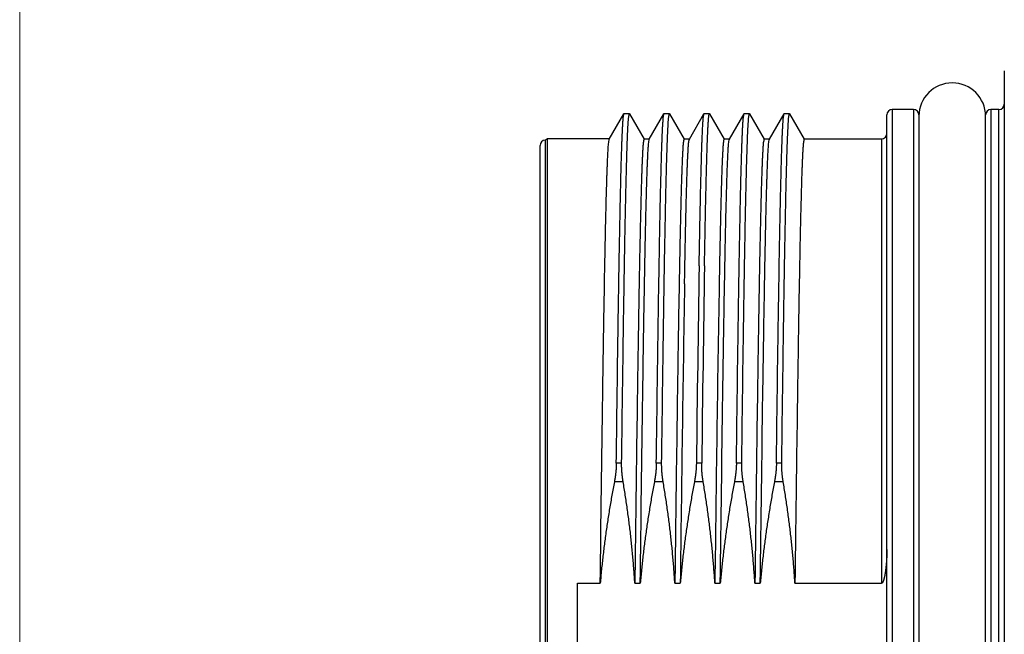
# Model space of a CAD drawing. Header units: millimetres. Extents: x 0 to 1733, y 0 to 1188.
# Tile 107 of 157: x 420 to 457, y 673 to 697. Entities that reach past the tile are written whole.
import ezdxf

# ---------------------------------------------------------------- set-up
doc = ezdxf.new("R2010")
doc.units = ezdxf.units.MM
doc.header["$LTSCALE"] = 0.727559
doc.layers.add('NoLayerName_001', color=7, linetype='Continuous')
doc.layers.add('NoLayerName_004', color=7, linetype='Continuous')
doc.styles.get("Standard").update_dxf_attribs({"font": 'txt', "bigfont": 'extfont2'})
doc.dimstyles.get("Standard").update_dxf_attribs({"dimtxt": 2.5, "dimasz": 2.5, "dimexe": 1, "dimexo": 1, "dimtad": 1, "dimdec": 3, "dimzin": 0, "dimdsep": 46, "dimtxsty": 'Standard', "dimcen": 2.5, "dimadec": 3, "dimazin": 0, "dimtfac": 0.75, "dimtdec": 3, "dimtmove": 0, "dimatfit": 3, "dimfxl": 1, "dimarcsym": 0})

# ---------------------------------------------------------------- blocks, each defined once
blk = doc.blocks.new('_OPEN30')
at = {"color": 0, "linetype": 'ByBlock', "lineweight": -2}
for p, q in [((-1, 0.267949), (0, 0)), ((0, 0), (-1, -0.267949)), ((0, 0), (-1, 0))]:
    blk.add_line(p, q, dxfattribs=at)
blk = doc.blocks.new('*D147')
at = {"layer": 'Defpoints', "color": 0}
for p in [(420.5, 757.5), (720, 730), (420.5, 580)]:
    blk.add_point(p, dxfattribs=at)
at = {"layer": 'NoLayerName_001', "color": 0, "linetype": 'Continuous', "lineweight": 13}
for p, q in [((420.5, 753.5), (420.5, 576)), ((720, 726), (720, 576)), ((712, 580), (428.5, 580))]:
    blk.add_line(p, q, dxfattribs=at)
at = {"layer": 'NoLayerName_001', "color": 0, "lineweight": 13, "xscale": 8, "yscale": 8, "zscale": 8, "rotation": 180}
blk.add_blockref('_OPEN30', (420.5, 580), dxfattribs=at)
at = {"layer": 'NoLayerName_001', "color": 0, "lineweight": 13, "xscale": 8, "yscale": 8, "zscale": 8}
blk.add_blockref('_OPEN30', (720, 580), dxfattribs=at)
at = {"layer": 'NoLayerName_001', "color": 0, "lineweight": 13, "insert": (570.25, 591.674), "char_height": 12.8, "attachment_point": 5}
blk.add_mtext('\\W0.8594;３００', dxfattribs=at)

msp = doc.modelspace()

# ---------------------------------------------------------------- linework, layer by layer
at = {"layer": 'NoLayerName_001', "color": 6, "linetype": 'Continuous', "lineweight": 25}
msp.add_arc((455.45, 692.9), 1.25, 360, 180, dxfattribs=at)
at = {"layer": 'NoLayerName_004', "color": 6, "linetype": 'Continuous', "lineweight": 25}
for p, q in [((457.4, 694.6), (457.4, 651.4)), ((442.59633617, 692.04551393), (443.14506495, 692.99572688)), ((443.14506495, 692.99572688), (443.15, 693)), ((443.15, 693), (443.35, 693)), ((443.35, 693), (443.35493505, 692.99572688)), ((443.35493505, 692.99572688), (443.90366383, 692.04551393)), ((444.09633617, 692.04551393), (444.64506495, 692.99572688)), ((444.64506495, 692.99572688), (444.65, 693)), ((444.65, 693), (444.85, 693)), ((444.85, 693), (444.85493505, 692.99572688)), ((444.85493505, 692.99572688), (445.40366383, 692.04551393)), ((445.59633617, 692.04551393), (446.14506495, 692.99572688)), ((446.15, 693), (446.35, 693)), ((446.35, 693), (446.35493505, 692.99572688)), ((446.35493505, 692.99572688), (446.90366383, 692.04551393)), ((447.09633617, 692.04551393), (447.64506495, 692.99572688)), ((447.64506495, 692.99572688), (447.65, 693)), ((447.65, 693), (447.85, 693)), ((447.85, 693), (447.85493505, 692.99572688)), ((447.85493505, 692.99572688), (448.40366383, 692.04551393)), ((448.59633617, 692.04551393), (449.14506495, 692.99572688)), ((449.14506495, 692.99572688), (449.15, 693)), ((449.15, 693), (449.35, 693)), ((449.35, 693), (449.35493505, 692.99572688)), ((449.35493505, 692.99572688), (449.90366383, 692.04551393)), ((454, 693.15), (453.2, 693.15)), ((453.2, 693.15), (453.2, 652.85)), ((454, 693.15), (454, 652.85)), ((457.2, 693.15), (456.9, 693.15)), ((456.9, 693.15), (456.9, 652.85)), ((457.2, 652.85), (457.2, 693.15)), ((453, 653.05), (453, 692.95)), ((454.2, 692.95), (454.2, 653.05)), ((456.7, 653.05), (456.7, 692.95)), ((440.28660254, 692.05), (440.2, 692)), ((440.2, 654), (440.2, 692)), ((442.60151724, 692.05), (440.28660254, 692.05)), ((440.28660254, 653.95), (440.28660254, 692.05)), ((443.89848276, 692.05), (444.10151724, 692.05)), ((445.39848276, 692.05), (445.60151724, 692.05)), ((446.89848276, 692.05), (447.10151724, 692.05)), ((448.39848276, 692.05), (448.60151724, 692.05)), ((449.89848276, 692.05), (452.8, 692.05)), ((452.8, 692.05), (452.8, 675.38589606)), ((440, 654.2), (440, 691.8)), ((443.05889254, 679.88440714), (442.85889254, 679.88440714)), ((444.55889254, 679.88440714), (444.35889254, 679.88440714)), ((446.05889254, 679.88440714), (445.85889254, 679.88440714)), ((447.55889254, 679.88440714), (447.35889254, 679.88440714)), ((449.05889254, 679.88440714), (448.85889254, 679.88440714)), ((443.11431181, 679.19596643), (442.78694352, 679.19596643)), ((444.61431181, 679.19596643), (444.28694352, 679.19596643)), ((446.11431181, 679.19596643), (445.78694352, 679.19596643)), ((447.61431181, 679.19596643), (447.28694352, 679.19596643)), ((449.11431181, 679.19596643), (448.78694352, 679.19596643)), ((441.4, 675.38589606), (442.25649575, 675.38589606)), ((441.4, 670.61410394), (441.4, 675.38589606)), ((443.55346126, 675.38589606), (443.75649575, 675.38589606)), ((445.05346126, 675.38589606), (445.25649575, 675.38589606)), ((446.55346126, 675.38589606), (446.75649575, 675.38589606)), ((448.05346126, 675.38589606), (448.25649575, 675.38589606)), ((449.55346126, 675.38589606), (452.8, 675.38589606))]:
    msp.add_line(p, q, dxfattribs=at)
for centre, radius, start, end in [((453.2, 692.95), 0.2, 90, 180), ((454, 692.95), 0.2, 0, 90), ((456.9, 692.95), 0.2, 90, 180), ((457.2, 693.35), 0.2, 270.000000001, 0), ((452.8, 692.25), 0.2, 270, 0), ((440.2, 691.8), 0.2, 90, 180), ((2472.47136929, 654.54821134), 2026.77084391, 179.0743814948, 179.2837399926), ((2472.67136924, 654.54821134), 2026.77084386, 179.0743814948, 179.2837399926), ((2773.77045693, 647.80401535), 2328.67731289, 179.0451393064, 179.3213476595), ((2775.06742243, 647.80401535), 2328.67731288, 179.0451393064, 179.3213476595)]:
    msp.add_arc(centre, radius, start, end, dxfattribs=at)
for points, knots in [([(442.85889254, 679.88440714), (442.87849906, 681.34173447), (442.90667038, 683.5763294), (442.94802939, 686.2966078), (442.9752569, 687.89958262), (442.99545607, 688.96819594), (443.01166377, 689.74533904), (443.02499617, 690.32817084), (443.03594397, 690.76527218), (443.04513707, 691.10522225), (443.05362992, 691.39659038), (443.06133068, 691.63937818), (443.06801756, 691.83359128), (443.0733397, 691.97924215), (443.07901667, 692.12487961), (443.08517681, 692.27049793), (443.09208919, 692.41607328), (443.09950498, 692.56165329), (443.10944785, 692.7070078), (443.11723863, 692.85270567), (443.13701073, 692.94794201), (443.14506494, 692.99572068)], [0, 0, 0, 0, 4.3723776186, 6.7043126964, 8.1617719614, 9.1819934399, 9.9107232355, 10.4937068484, 10.9309448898, 11.2224375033, 11.5139293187, 11.8054198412, 11.9511658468, 12.0969136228, 12.2426633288, 12.3884109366, 12.5341527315, 12.6798986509, 12.8256466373, 12.971438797, 13.1167971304, 13.1167971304, 13.1167971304, 13.1167971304]), ([(443.05889254, 679.88440714), (443.07850813, 681.34247005), (443.10631623, 683.55042025), (443.14746097, 686.25818568), (443.17420625, 687.84114354), (443.1945934, 688.92418281), (443.21013266, 689.67395115), (443.22238918, 690.21542807), (443.23252708, 690.63193215), (443.24126903, 690.96511968), (443.24949659, 691.25664297), (443.25705935, 691.50650517), (443.26385572, 691.71470824), (443.2697186, 691.88125624), (443.27437203, 692.00615833), (443.27931028, 692.13104985), (443.28460768, 692.25592447), (443.29031853, 692.38078633), (443.29674477, 692.5055996), (443.30356099, 692.63043898), (443.31321197, 692.754918), (443.31913313, 692.87968862), (443.34125544, 692.95984122), (443.35, 693)], [0, 0, 0, 0, 4.3745845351, 6.6243708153, 8.1242283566, 9.1241334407, 9.8740623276, 10.374014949, 10.7489794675, 11.1239441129, 11.3739207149, 11.6238971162, 11.8738734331, 11.9988616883, 12.1238502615, 12.2488395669, 12.3738279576, 12.4988129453, 12.6238065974, 12.7487943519, 12.8737688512, 12.9987266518, 13.1220260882, 13.1220260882, 13.1220260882, 13.1220260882]), ([(444.35889254, 679.88440714), (444.37849906, 681.34173447), (444.40667038, 683.5763294), (444.44802939, 686.2966078), (444.4752569, 687.89958262), (444.49545607, 688.96819594), (444.51166377, 689.74533904), (444.52499617, 690.32817084), (444.53594397, 690.76527218), (444.54513707, 691.10522225), (444.55362992, 691.39659038), (444.56133068, 691.63937818), (444.56801756, 691.83359128), (444.5733397, 691.97924215), (444.57901667, 692.12487961), (444.58517681, 692.27049793), (444.59208919, 692.41607328), (444.59950498, 692.56165329), (444.60944785, 692.7070078), (444.61723863, 692.85270567), (444.63701073, 692.94794201), (444.64506494, 692.99572068)], [0, 0, 0, 0, 4.372377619, 6.7043126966, 8.1617719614, 9.1819934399, 9.9107232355, 10.4937068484, 10.9309448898, 11.2224375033, 11.5139293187, 11.8054198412, 11.9511658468, 12.0969136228, 12.2426633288, 12.3884109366, 12.5341527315, 12.6798986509, 12.8256466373, 12.971438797, 13.1167971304, 13.1167971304, 13.1167971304, 13.1167971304]), ([(444.55889254, 679.88440714), (444.57850813, 681.34247005), (444.60631623, 683.55042025), (444.64746097, 686.25818568), (444.67420625, 687.84114354), (444.6945934, 688.92418281), (444.71013266, 689.67395115), (444.72238918, 690.21542807), (444.73252708, 690.63193215), (444.74126903, 690.96511968), (444.74949659, 691.25664297), (444.75705935, 691.50650517), (444.76385572, 691.71470824), (444.7697186, 691.88125624), (444.77437203, 692.00615833), (444.77931028, 692.13104985), (444.78460768, 692.25592447), (444.79031853, 692.38078633), (444.79674477, 692.5055996), (444.80356099, 692.63043898), (444.81321197, 692.754918), (444.81913313, 692.87968862), (444.84125544, 692.95984122), (444.85, 693)], [0, 0, 0, 0, 4.3745845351, 6.6243708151, 8.1242283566, 9.1241334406, 9.8740623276, 10.374014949, 10.7489794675, 11.1239441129, 11.3739207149, 11.6238971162, 11.8738734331, 11.9988616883, 12.1238502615, 12.2488395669, 12.3738279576, 12.4988129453, 12.6238065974, 12.7487943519, 12.8737688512, 12.9987266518, 13.1220260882, 13.1220260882, 13.1220260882, 13.1220260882]), ([(445.965, 687.28945359), (445.97231207, 687.69733615), (445.98395628, 688.37715049), (446.00171398, 689.27446131), (446.01571044, 689.92702858), (446.02782783, 690.44362148), (446.03818233, 690.85143912), (446.04718047, 691.17767421), (446.05447739, 691.42233419), (446.06050836, 691.6126143), (446.06597774, 691.77570291), (446.0717989, 691.93877855), (446.07703835, 692.07465878), (446.08152257, 692.18334936), (446.08505151, 692.26486313), (446.08876518, 692.3463759), (446.09268137, 692.42788094), (446.09691208, 692.50935521), (446.1015569, 692.59078964), (446.10676364, 692.67221522), (446.11222283, 692.75368319), (446.11894425, 692.83488905), (446.12661187, 692.91620964), (446.13955818, 692.96905598), (446.14506494, 692.9957239)], [0, 0, 0, 0, 1.2238442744, 2.0397406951, 2.6924574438, 3.181995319, 3.5899447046, 3.9163037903, 4.1610719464, 4.3242504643, 4.4874305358, 4.6506124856, 4.813788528, 4.8953733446, 4.9769614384, 5.0585586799, 5.1401651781, 5.2217580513, 5.3033108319, 5.3848610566, 5.4665426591, 5.5482247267, 5.6294271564, 5.711118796, 5.711118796, 5.711118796, 5.711118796]), ([(446.14506494, 692.9957239), (446.14536125, 692.99620097), (446.14591444, 692.99718666), (446.14699413, 692.99849299), (446.14829853, 692.99967812), (446.1494619, 692.9998419), (446.15000001, 692.99999904)], [0, 0, 0, 0, 0.0016848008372, 0.0033732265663, 0.0051033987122, 0.0067851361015, 0.0067851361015, 0.0067851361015, 0.0067851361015]), ([(446.165, 687.28945359), (446.17223007, 687.69300029), (446.18374973, 688.3655879), (446.20102399, 689.23990957), (446.21441364, 689.8676073), (446.22581944, 690.3607788), (446.23591665, 690.7642643), (446.24500224, 691.10048479), (446.25284934, 691.36944483), (446.25986207, 691.59356376), (446.26587064, 691.77284654), (446.27149437, 691.92970681), (446.27661742, 692.06414625), (446.28119548, 692.17616533), (446.28508665, 692.26576973), (446.28814247, 692.33296898), (446.29135547, 692.40016579), (446.2947437, 692.46735728), (446.29834724, 692.53453394), (446.30222933, 692.6016788), (446.30639464, 692.66880101), (446.31110148, 692.73590086), (446.3161144, 692.80306762), (446.32321699, 692.86982655), (446.32762161, 692.93703946), (446.34365443, 692.97887696), (446.35000001, 692.99999904)], [0, 0, 0, 0, 1.2108343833, 2.0180573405, 2.6234748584, 3.0943552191, 3.4979666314, 3.8343095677, 4.1033841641, 4.3051894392, 4.5069950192, 4.6415338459, 4.7760722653, 4.9106056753, 4.9778710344, 5.045138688, 5.1124115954, 5.1796915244, 5.2469692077, 5.3142301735, 5.3814644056, 5.448713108, 5.5160547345, 5.5834052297, 5.6504791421, 5.7166431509, 5.7166431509, 5.7166431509, 5.7166431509]), ([(447.35889254, 679.88440714), (447.37849906, 681.34173447), (447.40667038, 683.5763294), (447.44802939, 686.2966078), (447.4752569, 687.89958262), (447.49545607, 688.96819594), (447.51166377, 689.74533904), (447.52499617, 690.32817084), (447.53594397, 690.76527218), (447.54513707, 691.10522225), (447.55362992, 691.39659038), (447.56133068, 691.63937818), (447.56801756, 691.83359128), (447.5733397, 691.97924215), (447.57901667, 692.12487961), (447.58517681, 692.27049793), (447.59208919, 692.41607328), (447.59950498, 692.56165329), (447.60944785, 692.7070078), (447.61723863, 692.85270567), (447.63701073, 692.94794201), (447.64506494, 692.99572068)], [0, 0, 0, 0, 4.3723776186, 6.7043126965, 8.1617719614, 9.1819934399, 9.9107232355, 10.4937068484, 10.9309448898, 11.2224375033, 11.5139293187, 11.8054198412, 11.9511658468, 12.0969136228, 12.2426633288, 12.3884109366, 12.5341527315, 12.6798986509, 12.8256466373, 12.971438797, 13.1167971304, 13.1167971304, 13.1167971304, 13.1167971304]), ([(447.55889254, 679.88440714), (447.57850813, 681.34247005), (447.60631623, 683.55042025), (447.64746097, 686.25818568), (447.67420625, 687.84114354), (447.6945934, 688.92418281), (447.71013266, 689.67395115), (447.72238918, 690.21542807), (447.73252708, 690.63193215), (447.74126903, 690.96511968), (447.74949659, 691.25664297), (447.75705935, 691.50650517), (447.76385572, 691.71470824), (447.7697186, 691.88125624), (447.77437203, 692.00615833), (447.77931028, 692.13104985), (447.78460768, 692.25592447), (447.79031854, 692.38078633), (447.79674477, 692.5055996), (447.80356099, 692.63043898), (447.81321197, 692.754918), (447.81913313, 692.87968862), (447.84125544, 692.95984122), (447.85, 693)], [0, 0, 0, 0, 4.3745845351, 6.6243708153, 8.1242283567, 9.1241334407, 9.8740623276, 10.374014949, 10.7489794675, 11.1239441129, 11.3739207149, 11.6238971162, 11.8738734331, 11.9988616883, 12.1238502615, 12.2488395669, 12.3738279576, 12.4988129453, 12.6238065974, 12.7487943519, 12.8737688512, 12.9987266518, 13.1220260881, 13.1220260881, 13.1220260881, 13.1220260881]), ([(448.85889254, 679.88440714), (448.87849906, 681.34173447), (448.90667038, 683.5763294), (448.94802939, 686.2966078), (448.9752569, 687.89958262), (448.99545607, 688.96819594), (449.01166377, 689.74533904), (449.02499617, 690.32817084), (449.03594397, 690.76527218), (449.04513707, 691.10522225), (449.05362992, 691.39659038), (449.06133068, 691.63937818), (449.06801756, 691.83359128), (449.0733397, 691.97924215), (449.07901667, 692.12487961), (449.08517681, 692.27049793), (449.09208919, 692.41607328), (449.09950498, 692.56165329), (449.10944785, 692.7070078), (449.11723863, 692.85270567), (449.13701073, 692.94794201), (449.14506494, 692.99572068)], [0, 0, 0, 0, 4.3723776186, 6.7043126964, 8.1617719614, 9.1819934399, 9.9107232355, 10.4937068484, 10.9309448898, 11.2224375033, 11.5139293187, 11.8054198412, 11.9511658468, 12.0969136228, 12.2426633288, 12.3884109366, 12.5341527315, 12.6798986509, 12.8256466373, 12.971438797, 13.1167971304, 13.1167971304, 13.1167971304, 13.1167971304]), ([(449.05889254, 679.88440714), (449.07850813, 681.34247005), (449.10631623, 683.55042025), (449.14746097, 686.25818568), (449.17420625, 687.84114354), (449.1945934, 688.92418281), (449.21013266, 689.67395115), (449.22238918, 690.21542807), (449.23252708, 690.63193215), (449.24126903, 690.96511968), (449.24949659, 691.25664297), (449.25705935, 691.50650517), (449.26385572, 691.71470824), (449.2697186, 691.88125624), (449.27437203, 692.00615833), (449.27931028, 692.13104985), (449.28460768, 692.25592447), (449.29031853, 692.38078633), (449.29674477, 692.5055996), (449.30356099, 692.63043898), (449.31321197, 692.754918), (449.31913313, 692.87968862), (449.34125544, 692.95984122), (449.35, 693)], [0, 0, 0, 0, 4.3745845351, 6.6243708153, 8.1242283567, 9.1241334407, 9.8740623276, 10.374014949, 10.7489794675, 11.1239441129, 11.3739207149, 11.6238971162, 11.8738734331, 11.9988616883, 12.1238502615, 12.2488395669, 12.3738279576, 12.4988129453, 12.6238065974, 12.7487943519, 12.8737688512, 12.9987266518, 13.1220260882, 13.1220260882, 13.1220260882, 13.1220260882]), ([(442.25649575, 675.38589606), (442.28767215, 677.73126829), (442.3269879, 680.9407714), (442.38385294, 684.70561676), (442.41401045, 686.49541125), (442.43602408, 687.66799511), (442.45257264, 688.47026007), (442.46640726, 689.08736346), (442.47843013, 689.58102409), (442.48996333, 690.01295039), (442.49891696, 690.32144921), (442.50668618, 690.56823081), (442.51285171, 690.75330875), (442.5194357, 690.93837176), (442.52658443, 691.1234129), (442.53460197, 691.30840926), (442.54315404, 691.49341266), (442.55475582, 691.67817783), (442.56350776, 691.8633249), (442.58686074, 691.98466539), (442.59633617, 692.04549938)], [0, 0, 0, 0, 7.0367383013, 9.629221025, 11.2958169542, 12.406881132, 13.1475903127, 13.7031224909, 14.2586557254, 14.6290097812, 14.9993624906, 15.1845404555, 15.3697211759, 15.5549035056, 15.7400817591, 15.9252514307, 16.1104330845, 16.2956054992, 16.4808662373, 16.6655687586, 16.6655687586, 16.6655687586, 16.6655687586]), ([(443.89848276, 692.05), (443.88860018, 692.00110607), (443.86360116, 691.90341489), (443.85691282, 691.75209459), (443.84601419, 691.60102662), (443.83831067, 691.44961051), (443.8310602, 691.29822122), (443.8245946, 691.14678465), (443.81860384, 690.99533131), (443.81302405, 690.84386165), (443.80600175, 690.64188791), (443.79791302, 690.38939673), (443.78903819, 690.08638207), (443.77937105, 689.73284583), (443.76789724, 689.27827449), (443.7538895, 688.67214832), (443.73686978, 687.86394362), (443.71562656, 686.75261886), (443.6869227, 685.08557455), (443.63966431, 682.00397419), (443.59509369, 678.66968895), (443.56313116, 676.14369371), (443.55346126, 675.38589606)], [0, 0, 0, 0, 0.1496480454, 0.3012670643, 0.4528292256, 0.6044097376, 0.7559770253, 0.9075498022, 1.059122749, 1.2106943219, 1.3622658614, 1.6654099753, 1.9685548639, 2.2716989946, 2.7264145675, 3.3327020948, 4.0905616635, 5.1515647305, 6.6672833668, 9.0924330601, 14.3974479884, 16.6710260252, 16.6710260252, 16.6710260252, 16.6710260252]), ([(443.75649575, 675.38589606), (443.78767216, 677.73126944), (443.82698792, 680.94077412), (443.883853, 684.70562133), (443.91401059, 686.49541669), (443.93602413, 687.66800113), (443.95257282, 688.47026648), (443.96640762, 689.08737017), (443.97843042, 689.58103104), (443.98996338, 690.01295756), (443.99891672, 690.32145653), (444.00668586, 690.56823826), (444.01285148, 690.75331629), (444.0194357, 690.93837939), (444.02658484, 691.12342061), (444.03460325, 691.30841701), (444.04315601, 691.49342048), (444.05475899, 691.67818571), (444.06350526, 691.86333306), (444.0868604, 691.98467307), (444.09633615, 692.04550669)], [0, 0, 0, 0, 7.0367417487, 9.6292257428, 11.2958224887, 12.4068872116, 13.1475967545, 13.7031292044, 14.2586627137, 14.6290169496, 14.999369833, 15.1845478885, 15.3697287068, 15.5549111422, 15.7400894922, 15.9252592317, 16.1104409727, 16.2956135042, 16.4808745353, 16.66557609, 16.66557609, 16.66557609, 16.66557609]), ([(445.39848276, 692.05), (445.38860018, 692.00110607), (445.36360116, 691.90341489), (445.35691282, 691.75209459), (445.34601419, 691.60102662), (445.33831067, 691.44961051), (445.3310602, 691.29822122), (445.3245946, 691.14678465), (445.31860384, 690.99533131), (445.31302405, 690.84386165), (445.30600175, 690.64188791), (445.29791302, 690.38939673), (445.28903819, 690.08638207), (445.27937105, 689.73284583), (445.26789724, 689.27827449), (445.2538895, 688.67214832), (445.23686978, 687.86394361), (445.21562656, 686.75261886), (445.1869227, 685.08557455), (445.13966431, 682.00397419), (445.09509369, 678.66968895), (445.06313116, 676.14369371), (445.05346126, 675.38589606)], [0, 0, 0, 0, 0.1496480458, 0.301267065, 0.4528292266, 0.6044097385, 0.7559770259, 0.9075498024, 1.059122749, 1.2106943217, 1.3622658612, 1.665409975, 1.9685548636, 2.2716989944, 2.7264145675, 3.3327020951, 4.090561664, 5.1515647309, 6.667283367, 9.0924330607, 14.3974479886, 16.6710260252, 16.6710260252, 16.6710260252, 16.6710260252]), ([(445.41651724, 686.61070455), (445.42331703, 686.97330645), (445.43450336, 687.59491885), (445.45156902, 688.42369395), (445.4654189, 689.0452526), (445.47737171, 689.5372972), (445.48757127, 689.92573459), (445.49638879, 690.23646661), (445.50431512, 690.49539225), (445.51111119, 690.7025184), (445.51749084, 690.88373985), (445.52331219, 691.03905916), (445.52855049, 691.16847528), (445.53303221, 691.27199433), (445.53655976, 691.34962902), (445.54027272, 691.42726154), (445.54419197, 691.5048851), (445.54842542, 691.58247798), (445.55306329, 691.66003312), (445.55825436, 691.7375771), (445.56370807, 691.81515657), (445.57049687, 691.89247133), (445.57804386, 691.9699177), (445.59088123, 692.02014163), (445.59633614, 692.04549527)], [0, 0, 0, 0, 1.0879969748, 1.865137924, 2.4868503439, 2.9531348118, 3.3417062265, 3.6525633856, 3.8857053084, 4.1188465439, 4.2742754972, 4.4297060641, 4.5851311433, 4.6628409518, 4.7405539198, 4.8182753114, 4.8960045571, 4.9737205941, 5.0514002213, 5.1290809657, 5.2068828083, 5.2846723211, 5.3620378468, 5.4398393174, 5.4398393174, 5.4398393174, 5.4398393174]), ([(446.89848259, 692.04999453), (446.8921548, 692.0299905), (446.87616379, 691.99040327), (446.87173708, 691.92636883), (446.8646322, 691.8628198), (446.8596155, 691.79885399), (446.85490654, 691.73495084), (446.85073941, 691.67101956), (446.84685533, 691.60706645), (446.84324984, 691.54308273), (446.83986002, 691.4790841), (446.83664575, 691.41507924), (446.83358887, 691.35107092), (446.82969656, 691.26572033), (446.82511754, 691.1590181), (446.81999346, 691.03095842), (446.81517231, 690.90288591), (446.80983946, 690.75345802), (446.80410677, 690.58267121), (446.79736957, 690.36917374), (446.78979342, 690.11296101), (446.7809706, 689.79267666), (446.7705735, 689.38696242), (446.7584681, 688.87445589), (446.74360964, 688.19108505), (446.72822922, 687.4222648), (446.71821958, 686.86698524), (446.71348276, 686.61070455)], [0, 0, 0, 0, 0.0629429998, 0.126857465, 0.1910088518, 0.2551541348, 0.3192184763, 0.3832699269, 0.4473443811, 0.5114333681, 0.5755243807, 0.6396093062, 0.7036896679, 0.7677680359, 0.8959270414, 1.0240903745, 1.1522540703, 1.2804164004, 1.4726592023, 1.6649025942, 1.9212272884, 2.2416328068, 2.6261195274, 3.1387688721, 3.7795801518, 4.6767157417, 5.4456891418, 5.4456891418, 5.4456891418, 5.4456891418]), ([(446.75649575, 675.38589606), (446.78767216, 677.73126944), (446.82698792, 680.94077412), (446.883853, 684.70562133), (446.91401059, 686.49541669), (446.93602413, 687.66800113), (446.95257282, 688.47026648), (446.96640762, 689.08737017), (446.97843042, 689.58103104), (446.98996338, 690.01295756), (446.99891672, 690.32145653), (447.00668586, 690.56823826), (447.01285148, 690.75331629), (447.0194357, 690.93837939), (447.02658484, 691.12342061), (447.03460325, 691.30841701), (447.04315601, 691.49342048), (447.05475899, 691.67818571), (447.06350526, 691.86333306), (447.0868604, 691.98467307), (447.09633615, 692.04550669)], [0, 0, 0, 0, 7.0367417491, 9.6292257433, 11.295822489, 12.4068872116, 13.1475967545, 13.7031292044, 14.2586627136, 14.6290169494, 14.9993698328, 15.1845478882, 15.3697287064, 15.5549111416, 15.7400894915, 15.9252592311, 16.1104409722, 16.2956135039, 16.4808745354, 16.6655760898, 16.6655760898, 16.6655760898, 16.6655760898]), ([(448.39848276, 692.05), (448.38860018, 692.00110607), (448.36360116, 691.90341489), (448.35691282, 691.75209459), (448.34601419, 691.60102662), (448.33831067, 691.44961051), (448.3310602, 691.29822122), (448.3245946, 691.14678465), (448.31860384, 690.99533131), (448.31302405, 690.84386165), (448.30600175, 690.64188791), (448.29791302, 690.38939673), (448.28903819, 690.08638207), (448.27937105, 689.73284583), (448.26789724, 689.27827449), (448.2538895, 688.67214832), (448.23686978, 687.86394361), (448.21562656, 686.75261886), (448.1869227, 685.08557455), (448.13966431, 682.00397419), (448.09509369, 678.66968895), (448.06313116, 676.14369371), (448.05346126, 675.38589606)], [0, 0, 0, 0, 0.1496480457, 0.3012670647, 0.4528292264, 0.6044097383, 0.7559770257, 0.9075498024, 1.0591227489, 1.2106943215, 1.3622658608, 1.6654099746, 1.9685548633, 2.2716989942, 2.7264145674, 3.3327020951, 4.0905616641, 5.1515647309, 6.6672833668, 9.0924330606, 14.3974479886, 16.6710260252, 16.6710260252, 16.6710260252, 16.6710260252]), ([(448.25649575, 675.38589606), (448.28767216, 677.73126943), (448.32698792, 680.94077409), (448.383853, 684.70562127), (448.41401059, 686.49541663), (448.43602413, 687.66800105), (448.45257282, 688.4702664), (448.46640762, 689.08737009), (448.47843042, 689.58103095), (448.48996338, 690.01295747), (448.49891672, 690.32145644), (448.50668586, 690.56823816), (448.51285148, 690.7533162), (448.5194357, 690.9383793), (448.52658483, 691.12342051), (448.53460324, 691.30841692), (448.543156, 691.49342038), (448.55475899, 691.67818561), (448.56350524, 691.86333296), (448.5868604, 691.98467297), (448.59633615, 692.04550658)], [0, 0, 0, 0, 7.0367417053, 9.6292256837, 11.2958224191, 12.406887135, 13.1475966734, 13.7031291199, 14.2586626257, 14.6290168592, 14.9993697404, 15.1845477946, 15.3697286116, 15.5549110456, 15.7400893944, 15.925259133, 16.1104408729, 16.2956134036, 16.4808744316, 16.6655759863, 16.6655759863, 16.6655759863, 16.6655759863]), ([(449.89848276, 692.05), (449.88860018, 692.00110606), (449.86360114, 691.90341488), (449.85691282, 691.75209456), (449.84601419, 691.60102659), (449.83831067, 691.44961048), (449.8310602, 691.29822119), (449.8245946, 691.14678462), (449.81860384, 690.99533128), (449.81302405, 690.84386162), (449.80600175, 690.64188789), (449.79791302, 690.38939671), (449.78903819, 690.08638204), (449.77937105, 689.7328458), (449.76789724, 689.27827446), (449.7538895, 688.6721483), (449.73686978, 687.86394359), (449.71562656, 686.75261884), (449.6869227, 685.08557453), (449.63966431, 682.00397418), (449.59509369, 678.66968895), (449.56313116, 676.14369371), (449.55346126, 675.38589606)], [0, 0, 0, 0, 0.1496480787, 0.3012670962, 0.4528292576, 0.6044097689, 0.7559770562, 0.9075498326, 1.0591227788, 1.2106943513, 1.3622658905, 1.6654100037, 1.9685548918, 2.2716990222, 2.7264145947, 3.3327021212, 4.0905616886, 5.1515647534, 6.6672833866, 9.0924330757, 14.397447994, 16.6710260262, 16.6710260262, 16.6710260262, 16.6710260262]), ([(442.85889254, 679.88440714), (442.85868753, 679.87286417), (442.85836198, 679.8497763), (442.8573667, 679.81515425), (442.85607738, 679.78054062), (442.85444607, 679.74593798), (442.85249485, 679.71134782), (442.85022656, 679.67677232), (442.84764509, 679.64221424), (442.84475333, 679.60767666), (442.84155448, 679.57316269), (442.83805162, 679.53867546), (442.83424789, 679.5042181), (442.83014639, 679.46979372), (442.82575027, 679.43540544), (442.82106258, 679.4010564), (442.81608666, 679.36674969), (442.8108248, 679.33248857), (442.80528321, 679.29827559), (442.79945348, 679.26411604), (442.79338172, 679.23000494), (442.78906717, 679.20731585), (442.78694352, 679.19596643)], [0, 0, 0, 0, 0.03463439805, 0.0692692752, 0.10390613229, 0.13854626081, 0.173190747, 0.20784018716, 0.24249426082, 0.27715243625, 0.31181410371, 0.34647857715, 0.38114509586, 0.41581282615, 0.450480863, 0.48514823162, 0.51981388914, 0.5544767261, 0.58913556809, 0.62378917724, 0.65843625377, 0.69307543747, 0.69307543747, 0.69307543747, 0.69307543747]), ([(443.11431181, 679.19596643), (443.11244568, 679.20733341), (443.10864412, 679.23005597), (443.10335768, 679.26420754), (443.09832063, 679.29839808), (443.093578, 679.33263493), (443.08911816, 679.36691587), (443.0849446, 679.40124012), (443.08106024, 679.43560529), (443.0774696, 679.47000799), (443.07417685, 679.50444446), (443.07118626, 679.53891097), (443.06850207, 679.57340378), (443.06612855, 679.60791916), (443.06406992, 679.64245335), (443.06233052, 679.67700263), (443.06091431, 679.71156325), (443.05982661, 679.74613147), (443.05906771, 679.78070359), (443.05865658, 679.81527572), (443.05854263, 679.84984464), (443.05880402, 679.8728869), (443.05889254, 679.88440714)], [0, 0, 0, 0, 0.03455743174, 0.06911428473, 0.10367284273, 0.13823539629, 0.17280424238, 0.20738117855, 0.24196532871, 0.27655500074, 0.31114859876, 0.34574462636, 0.38034168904, 0.41493849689, 0.44953386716, 0.48412672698, 0.51871611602, 0.55330118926, 0.58788121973, 0.62245560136, 0.65702385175, 0.69158561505, 0.69158561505, 0.69158561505, 0.69158561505]), ([(444.35889254, 679.88440714), (444.35868753, 679.87286417), (444.35836198, 679.8497763), (444.3573667, 679.81515425), (444.35607738, 679.78054062), (444.35444607, 679.74593798), (444.35249485, 679.71134782), (444.35022656, 679.67677232), (444.34764509, 679.64221424), (444.34475333, 679.60767666), (444.34155448, 679.57316269), (444.33805162, 679.53867546), (444.33424789, 679.5042181), (444.33014639, 679.46979372), (444.32575027, 679.43540544), (444.32106258, 679.4010564), (444.31608666, 679.36674969), (444.3108248, 679.33248857), (444.30528321, 679.29827559), (444.29945348, 679.26411604), (444.29338172, 679.23000494), (444.28906717, 679.20731585), (444.28694352, 679.19596643)], [0, 0, 0, 0, 0.03463439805, 0.0692692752, 0.10390613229, 0.13854626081, 0.173190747, 0.20784018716, 0.24249426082, 0.27715243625, 0.31181410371, 0.34647857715, 0.38114509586, 0.41581282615, 0.450480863, 0.48514823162, 0.51981388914, 0.5544767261, 0.58913556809, 0.62378917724, 0.65843625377, 0.69307543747, 0.69307543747, 0.69307543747, 0.69307543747]), ([(444.61431181, 679.19596643), (444.61244568, 679.20733341), (444.60864412, 679.23005597), (444.60335768, 679.26420754), (444.59832063, 679.29839808), (444.593578, 679.33263493), (444.58911816, 679.36691587), (444.5849446, 679.40124012), (444.58106024, 679.43560529), (444.5774696, 679.47000799), (444.57417685, 679.50444446), (444.57118626, 679.53891097), (444.56850207, 679.57340378), (444.56612855, 679.60791916), (444.56406992, 679.64245335), (444.56233052, 679.67700263), (444.56091431, 679.71156325), (444.55982661, 679.74613147), (444.55906771, 679.78070359), (444.55865658, 679.81527572), (444.55854263, 679.84984464), (444.55880402, 679.8728869), (444.55889254, 679.88440714)], [0, 0, 0, 0, 0.03455743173, 0.06911428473, 0.10367284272, 0.13823539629, 0.17280424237, 0.20738117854, 0.2419653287, 0.27655500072, 0.31114859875, 0.34574462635, 0.38034168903, 0.41493849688, 0.44953386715, 0.48412672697, 0.51871611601, 0.55330118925, 0.58788121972, 0.62245560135, 0.65702385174, 0.69158561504, 0.69158561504, 0.69158561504, 0.69158561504]), ([(445.85889254, 679.88440714), (445.85868753, 679.87286417), (445.85836198, 679.8497763), (445.8573667, 679.81515425), (445.85607738, 679.78054062), (445.85444607, 679.74593798), (445.85249485, 679.71134782), (445.85022656, 679.67677232), (445.84764509, 679.64221424), (445.84475333, 679.60767666), (445.84155448, 679.57316269), (445.83805162, 679.53867546), (445.83424789, 679.5042181), (445.83014639, 679.46979372), (445.82575027, 679.43540544), (445.82106258, 679.4010564), (445.81608666, 679.36674969), (445.8108248, 679.33248857), (445.80528321, 679.29827559), (445.79945348, 679.26411604), (445.79338172, 679.23000494), (445.78906717, 679.20731585), (445.78694352, 679.19596643)], [0, 0, 0, 0, 0.03463439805, 0.0692692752, 0.10390613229, 0.13854626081, 0.173190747, 0.20784018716, 0.24249426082, 0.27715243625, 0.31181410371, 0.34647857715, 0.38114509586, 0.41581282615, 0.450480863, 0.48514823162, 0.51981388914, 0.5544767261, 0.58913556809, 0.62378917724, 0.65843625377, 0.69307543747, 0.69307543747, 0.69307543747, 0.69307543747]), ([(446.11431181, 679.19596643), (446.11244568, 679.20733341), (446.10864412, 679.23005597), (446.10335768, 679.26420754), (446.09832063, 679.29839808), (446.093578, 679.33263493), (446.08911816, 679.36691587), (446.0849446, 679.40124012), (446.08106024, 679.43560529), (446.0774696, 679.47000799), (446.07417685, 679.50444446), (446.07118626, 679.53891097), (446.06850207, 679.57340378), (446.06612855, 679.60791916), (446.06406992, 679.64245335), (446.06233052, 679.67700263), (446.06091431, 679.71156325), (446.05982661, 679.74613147), (446.05906771, 679.78070359), (446.05865658, 679.81527572), (446.05854263, 679.84984464), (446.05880402, 679.8728869), (446.05889254, 679.88440714)], [0, 0, 0, 0, 0.03455743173, 0.06911428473, 0.10367284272, 0.13823539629, 0.17280424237, 0.20738117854, 0.2419653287, 0.27655500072, 0.31114859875, 0.34574462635, 0.38034168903, 0.41493849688, 0.44953386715, 0.48412672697, 0.51871611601, 0.55330118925, 0.58788121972, 0.62245560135, 0.65702385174, 0.69158561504, 0.69158561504, 0.69158561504, 0.69158561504]), ([(447.35889254, 679.88440714), (447.35868753, 679.87286417), (447.35836198, 679.8497763), (447.3573667, 679.81515425), (447.35607738, 679.78054062), (447.35444607, 679.74593798), (447.35249485, 679.71134782), (447.35022656, 679.67677232), (447.34764509, 679.64221424), (447.34475333, 679.60767666), (447.34155448, 679.57316269), (447.33805162, 679.53867546), (447.33424789, 679.5042181), (447.33014639, 679.46979372), (447.32575027, 679.43540544), (447.32106258, 679.4010564), (447.31608666, 679.36674969), (447.3108248, 679.33248857), (447.30528321, 679.29827559), (447.29945348, 679.26411604), (447.29338172, 679.23000494), (447.28906717, 679.20731585), (447.28694352, 679.19596643)], [0, 0, 0, 0, 0.03463439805, 0.0692692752, 0.10390613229, 0.13854626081, 0.173190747, 0.20784018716, 0.24249426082, 0.27715243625, 0.31181410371, 0.34647857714, 0.38114509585, 0.41581282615, 0.45048086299, 0.48514823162, 0.51981388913, 0.55447672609, 0.58913556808, 0.62378917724, 0.65843625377, 0.69307543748, 0.69307543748, 0.69307543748, 0.69307543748]), ([(447.61431181, 679.19596643), (447.61244568, 679.20733341), (447.60864412, 679.23005597), (447.60335768, 679.26420754), (447.59832063, 679.29839808), (447.593578, 679.33263493), (447.58911816, 679.36691587), (447.5849446, 679.40124012), (447.58106024, 679.43560529), (447.5774696, 679.47000799), (447.57417685, 679.50444446), (447.57118626, 679.53891097), (447.56850207, 679.57340378), (447.56612855, 679.60791916), (447.56406992, 679.64245335), (447.56233052, 679.67700263), (447.56091431, 679.71156325), (447.55982661, 679.74613147), (447.55906771, 679.78070359), (447.55865658, 679.81527572), (447.55854263, 679.84984464), (447.55880402, 679.8728869), (447.55889254, 679.88440714)], [0, 0, 0, 0, 0.03455743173, 0.06911428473, 0.10367284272, 0.13823539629, 0.17280424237, 0.20738117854, 0.2419653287, 0.27655500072, 0.31114859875, 0.34574462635, 0.38034168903, 0.41493849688, 0.44953386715, 0.48412672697, 0.51871611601, 0.55330118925, 0.58788121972, 0.62245560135, 0.65702385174, 0.69158561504, 0.69158561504, 0.69158561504, 0.69158561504]), ([(448.85889254, 679.88440714), (448.85868753, 679.87286417), (448.85836198, 679.8497763), (448.85736672, 679.81515425), (448.8560774, 679.78054062), (448.8544461, 679.74593797), (448.85249489, 679.71134781), (448.85022661, 679.67677232), (448.84764514, 679.64221424), (448.84475339, 679.60767665), (448.84155453, 679.57316269), (448.83805167, 679.53867546), (448.83424794, 679.50421809), (448.83014643, 679.46979371), (448.8257503, 679.43540544), (448.8210626, 679.4010564), (448.81608668, 679.36674968), (448.81082481, 679.33248857), (448.80528321, 679.29827559), (448.79945349, 679.26411604), (448.79338172, 679.23000494), (448.78906717, 679.20731585), (448.78694352, 679.19596643)], [0, 0, 0, 0, 0.0346343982, 0.06926927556, 0.10390613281, 0.13854626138, 0.17319074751, 0.20784018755, 0.24249426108, 0.27715243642, 0.31181410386, 0.34647857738, 0.38114509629, 0.41581282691, 0.45048086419, 0.48514823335, 0.51981389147, 0.55447672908, 0.58913557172, 0.62378918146, 0.65843625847, 0.69307544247, 0.69307544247, 0.69307544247, 0.69307544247]), ([(449.11431181, 679.19596643), (449.11244568, 679.20733341), (449.10864412, 679.23005597), (449.10335769, 679.26420754), (449.09832064, 679.29839808), (449.093578, 679.33263493), (449.08911817, 679.36691587), (449.08494461, 679.40124012), (449.08106025, 679.43560529), (449.07746961, 679.47000799), (449.07417686, 679.50444446), (449.07118627, 679.53891097), (449.06850208, 679.57340378), (449.06612856, 679.60791916), (449.06406993, 679.64245335), (449.06233053, 679.67700263), (449.06091432, 679.71156325), (449.05982661, 679.74613147), (449.05906771, 679.78070359), (449.05865658, 679.81527572), (449.05854263, 679.84984464), (449.05880402, 679.8728869), (449.05889254, 679.88440714)], [0, 0, 0, 0, 0.03455743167, 0.0691142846, 0.10367284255, 0.1382353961, 0.17280424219, 0.20738117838, 0.24196532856, 0.27655500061, 0.31114859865, 0.34574462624, 0.38034168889, 0.41493849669, 0.4495338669, 0.48412672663, 0.51871611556, 0.55330118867, 0.58788121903, 0.62245560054, 0.65702385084, 0.69158561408, 0.69158561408, 0.69158561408, 0.69158561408]), ([(442.78694352, 679.19596643), (442.77115096, 679.11194439), (442.73916859, 678.94395876), (442.69355839, 678.69152038), (442.64938503, 678.43879095), (442.60692581, 678.18573804), (442.56613667, 677.93239002), (442.52705969, 677.67875897), (442.4897139, 677.4248613), (442.45412435, 677.17071229), (442.420315, 676.91632749), (442.38830824, 676.66172253), (442.35813379, 676.40691241), (442.32979361, 676.15191455), (442.3033934, 675.89673733), (442.27865168, 675.6414229), (442.26403729, 675.47105359), (442.25649575, 675.38589606)], [0, 0, 0, 0, 0.2564799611, 0.5130055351, 0.7695679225, 1.026158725, 1.2827699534, 1.5393940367, 1.7960238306, 2.0526526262, 2.309274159, 2.5658826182, 2.8224726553, 3.079039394, 3.335578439, 3.5920858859, 3.8485583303, 3.8485583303, 3.8485583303, 3.8485583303]), ([(443.55346126, 675.38589606), (443.54803962, 675.47095865), (443.53767215, 675.64112772), (443.51925993, 675.89621), (443.49916207, 676.15119571), (443.47709025, 676.40604829), (443.45314879, 676.6607557), (443.42733678, 676.91529933), (443.39968146, 677.16966234), (443.37020266, 677.42382741), (443.33892177, 677.6777773), (443.30586135, 677.93149501), (443.27103768, 678.18496247), (443.23449099, 678.4381656), (443.19617204, 678.69107546), (443.15636538, 678.94371858), (443.12819238, 679.11186673), (443.11431181, 679.19596643)], [0, 0, 0, 0, 0.2557055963, 0.5114485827, 0.7672250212, 1.0230305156, 1.2788602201, 1.5347088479, 1.7905706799, 2.0464395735, 2.3023089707, 2.5581719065, 2.8140210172, 3.0698485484, 3.3256463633, 3.5814059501, 3.8371184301, 3.8371184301, 3.8371184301, 3.8371184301]), ([(444.28694352, 679.19596643), (444.27115096, 679.11194439), (444.23916859, 678.94395876), (444.19355839, 678.69152038), (444.14938503, 678.43879095), (444.10692581, 678.18573804), (444.06613667, 677.93239002), (444.02705969, 677.67875897), (443.9897139, 677.4248613), (443.95412435, 677.17071229), (443.920315, 676.91632749), (443.88830824, 676.66172253), (443.85813379, 676.40691241), (443.82979361, 676.15191455), (443.8033934, 675.89673733), (443.77865168, 675.6414229), (443.76403729, 675.47105359), (443.75649575, 675.38589606)], [0, 0, 0, 0, 0.2564799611, 0.5130055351, 0.7695679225, 1.026158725, 1.2827699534, 1.5393940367, 1.7960238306, 2.0526526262, 2.309274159, 2.5658826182, 2.8224726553, 3.079039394, 3.335578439, 3.5920858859, 3.8485583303, 3.8485583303, 3.8485583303, 3.8485583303]), ([(445.05346126, 675.38589606), (445.04803962, 675.47095865), (445.03767215, 675.64112772), (445.01925993, 675.89621), (444.99916207, 676.15119571), (444.97709025, 676.40604829), (444.95314879, 676.6607557), (444.92733678, 676.91529933), (444.89968146, 677.16966234), (444.87020266, 677.42382741), (444.83892177, 677.6777773), (444.80586135, 677.93149501), (444.77103768, 678.18496247), (444.73449099, 678.4381656), (444.69617204, 678.69107546), (444.65636538, 678.94371858), (444.62819238, 679.11186673), (444.61431181, 679.19596643)], [0, 0, 0, 0, 0.2557055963, 0.5114485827, 0.7672250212, 1.0230305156, 1.2788602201, 1.5347088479, 1.7905706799, 2.0464395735, 2.3023089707, 2.5581719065, 2.8140210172, 3.0698485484, 3.3256463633, 3.5814059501, 3.8371184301, 3.8371184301, 3.8371184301, 3.8371184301]), ([(445.78694352, 679.19596643), (445.77115096, 679.11194439), (445.73916859, 678.94395876), (445.69355839, 678.69152038), (445.64938503, 678.43879095), (445.60692581, 678.18573804), (445.56613667, 677.93239002), (445.52705969, 677.67875897), (445.4897139, 677.4248613), (445.45412435, 677.17071229), (445.420315, 676.91632749), (445.38830824, 676.66172253), (445.35813379, 676.40691241), (445.32979361, 676.15191455), (445.3033934, 675.89673733), (445.27865168, 675.6414229), (445.26403729, 675.47105359), (445.25649575, 675.38589606)], [0, 0, 0, 0, 0.2564799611, 0.5130055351, 0.7695679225, 1.026158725, 1.2827699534, 1.5393940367, 1.7960238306, 2.0526526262, 2.309274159, 2.5658826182, 2.8224726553, 3.079039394, 3.335578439, 3.5920858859, 3.8485583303, 3.8485583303, 3.8485583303, 3.8485583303]), ([(446.55346126, 675.38589606), (446.54803962, 675.47095865), (446.53767215, 675.64112772), (446.51925993, 675.89621), (446.49916207, 676.15119571), (446.47709025, 676.40604829), (446.45314879, 676.6607557), (446.42733678, 676.91529933), (446.39968146, 677.16966234), (446.37020266, 677.42382741), (446.33892177, 677.6777773), (446.30586135, 677.93149501), (446.27103768, 678.18496247), (446.23449099, 678.4381656), (446.19617204, 678.69107546), (446.15636538, 678.94371858), (446.12819238, 679.11186673), (446.11431181, 679.19596643)], [0, 0, 0, 0, 0.2557055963, 0.5114485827, 0.7672250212, 1.0230305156, 1.2788602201, 1.5347088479, 1.7905706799, 2.0464395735, 2.3023089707, 2.5581719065, 2.8140210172, 3.0698485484, 3.3256463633, 3.5814059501, 3.8371184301, 3.8371184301, 3.8371184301, 3.8371184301]), ([(447.28694352, 679.19596643), (447.27115096, 679.11194439), (447.23916859, 678.94395876), (447.19355839, 678.69152038), (447.14938503, 678.43879095), (447.10692581, 678.18573804), (447.06613667, 677.93239002), (447.02705969, 677.67875897), (446.9897139, 677.4248613), (446.95412435, 677.17071229), (446.920315, 676.91632749), (446.88830824, 676.66172253), (446.85813379, 676.40691241), (446.82979361, 676.15191455), (446.8033934, 675.89673733), (446.77865168, 675.6414229), (446.76403729, 675.47105359), (446.75649575, 675.38589606)], [0, 0, 0, 0, 0.2564799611, 0.5130055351, 0.7695679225, 1.026158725, 1.2827699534, 1.5393940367, 1.7960238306, 2.0526526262, 2.309274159, 2.5658826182, 2.8224726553, 3.079039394, 3.335578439, 3.5920858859, 3.8485583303, 3.8485583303, 3.8485583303, 3.8485583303]), ([(448.05346126, 675.38589606), (448.04803962, 675.47095865), (448.03767215, 675.64112772), (448.01925993, 675.89621), (447.99916207, 676.15119571), (447.97709025, 676.40604829), (447.95314879, 676.6607557), (447.92733678, 676.91529933), (447.89968146, 677.16966234), (447.87020266, 677.42382741), (447.83892177, 677.6777773), (447.80586135, 677.93149501), (447.77103768, 678.18496247), (447.73449099, 678.4381656), (447.69617204, 678.69107546), (447.65636538, 678.94371858), (447.62819238, 679.11186673), (447.61431181, 679.19596643)], [0, 0, 0, 0, 0.2557055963, 0.5114485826, 0.7672250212, 1.0230305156, 1.2788602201, 1.5347088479, 1.7905706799, 2.0464395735, 2.3023089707, 2.5581719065, 2.8140210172, 3.0698485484, 3.3256463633, 3.5814059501, 3.8371184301, 3.8371184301, 3.8371184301, 3.8371184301]), ([(448.78694352, 679.19596643), (448.77115096, 679.11194439), (448.73916859, 678.94395876), (448.69355839, 678.69152038), (448.64938503, 678.43879095), (448.60692581, 678.18573804), (448.56613667, 677.93239002), (448.52705969, 677.67875897), (448.4897139, 677.4248613), (448.45412435, 677.17071229), (448.420315, 676.91632749), (448.38830824, 676.66172253), (448.35813379, 676.40691241), (448.32979361, 676.15191455), (448.3033934, 675.89673733), (448.27865168, 675.6414229), (448.26403729, 675.47105359), (448.25649575, 675.38589606)], [0, 0, 0, 0, 0.2564799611, 0.5130055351, 0.7695679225, 1.026158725, 1.2827699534, 1.5393940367, 1.7960238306, 2.0526526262, 2.309274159, 2.5658826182, 2.8224726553, 3.079039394, 3.335578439, 3.5920858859, 3.8485583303, 3.8485583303, 3.8485583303, 3.8485583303]), ([(449.55346126, 675.38589606), (449.54803962, 675.47095865), (449.53767215, 675.64112772), (449.51925993, 675.89621), (449.49916207, 676.15119571), (449.47709025, 676.40604829), (449.45314879, 676.6607557), (449.42733678, 676.91529933), (449.39968146, 677.16966234), (449.37020266, 677.42382741), (449.33892177, 677.6777773), (449.30586135, 677.93149501), (449.27103768, 678.18496247), (449.23449099, 678.4381656), (449.19617204, 678.69107546), (449.15636538, 678.94371858), (449.12819238, 679.11186673), (449.11431181, 679.19596643)], [0, 0, 0, 0, 0.2557055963, 0.5114485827, 0.7672250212, 1.0230305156, 1.2788602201, 1.5347088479, 1.7905706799, 2.0464395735, 2.3023089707, 2.5581719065, 2.8140210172, 3.0698485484, 3.3256463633, 3.5814059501, 3.8371184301, 3.8371184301, 3.8371184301, 3.8371184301]), ([(453, 676.65410728), (452.99998615, 676.64685573), (452.99997864, 676.63235236), (452.99984616, 676.6105974), (452.99964209, 676.58884248), (452.99935403, 676.56708797), (452.9989862, 676.54533422), (452.99853838, 676.52358157), (452.99801154, 676.50183037), (452.99740631, 676.48008096), (452.99672343, 676.45833369), (452.99596361, 676.43658891), (452.99512756, 676.41484696), (452.99421599, 676.39310818), (452.99322962, 676.37137293), (452.99216916, 676.34964155), (452.99103532, 676.32791437), (452.98982882, 676.30619166), (452.98854932, 676.28447366), (452.98719648, 676.26276055), (452.98576995, 676.2410525), (452.98426938, 676.21934967), (452.98269445, 676.19765223), (452.98104477, 676.17596035), (452.97932011, 676.15427421), (452.97751968, 676.1325941), (452.97564213, 676.11092038), (452.97368623, 676.08925347), (452.97165073, 676.06759377), (452.96953439, 676.04594168), (452.96733594, 676.02429761), (452.96505414, 676.00266197), (452.96268775, 675.98103524), (452.96023412, 675.95941816), (452.9576905, 675.93781155), (452.95505432, 675.91621621), (452.9523225, 675.89463304), (452.94949372, 675.87306266), (452.94656023, 675.85150663), (452.94353818, 675.82996303), (452.9414153, 675.81561636), (452.94036739, 675.8084411)], [0, 0, 0, 0, 0.02175469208, 0.04350998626, 0.06526584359, 0.0870222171, 0.10877905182, 0.13053628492, 0.15229384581, 0.17405165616, 0.19580963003, 0.21756767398, 0.2393256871, 0.26108356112, 0.28284118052, 0.30459842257, 0.32635515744, 0.34811128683, 0.36986686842, 0.39162200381, 0.4133767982, 0.43513136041, 0.45688580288, 0.47864024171, 0.50039479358, 0.52214950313, 0.54390434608, 0.565659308, 0.58741438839, 0.60916960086, 0.63092497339, 0.65268054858, 0.67443634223, 0.69619221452, 0.71794801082, 0.73970361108, 0.76145893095, 0.78321392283, 0.80496857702, 0.82672292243, 0.84847703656, 0.84847703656, 0.84847703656, 0.84847703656]), ([(452.94036739, 675.8084411), (452.93927997, 675.80127174), (452.93713582, 675.78692821), (452.9337353, 675.76544084), (452.93021275, 675.74397234), (452.92653968, 675.72252737), (452.92271194, 675.70110695), (452.9187189, 675.67971353), (452.91455237, 675.65835187), (452.91019575, 675.63703163), (452.90563199, 675.61576544), (452.90084643, 675.59456248), (452.89580991, 675.57342375), (452.89044488, 675.55234945), (452.88467609, 675.53133281), (452.87844262, 675.51038935), (452.87166869, 675.4896034), (452.86428476, 675.4690981), (452.85613405, 675.44910881), (452.84728531, 675.4292341), (452.83568038, 675.41062827), (452.82187659, 675.3918336), (452.80663152, 675.38854863), (452.8, 675.38589606)], [0, 0, 0, 0, 0.02175407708, 0.04350846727, 0.06526368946, 0.08702044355, 0.10877962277, 0.13054232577, 0.15230838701, 0.1740714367, 0.19582379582, 0.21755839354, 0.2392790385, 0.26101323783, 0.28279451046, 0.30465726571, 0.32655960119, 0.3483789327, 0.37000062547, 0.39139256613, 0.41331189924, 0.43649573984, 0.45792279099, 0.45792279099, 0.45792279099, 0.45792279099])]:
    msp.add_open_spline(points, degree=3, knots=knots, dxfattribs=at)

# ---------------------------------------------------------------- dimensions: what is measured, and where the dimension line sits
at = {"layer": 'NoLayerName_001', "color": 3, "linetype": 'Continuous', "lineweight": 13}
dim = msp.add_linear_dim(base=(420.5, 580), p1=(720, 730), p2=(420.5, 757.50000156), angle=180, text='\\W0.8594;３００', dimstyle='Standard', override={"dimtxt": 12.8, "dimasz": 8, "dimexe": 4, "dimexo": 4, "dimgap": 4, "dimdec": 8, "dimzin": 8, "dimblk": 'OPEN30', "dimclrd": 0, "dimclre": 0, "dimclrt": 0, "dimtp": 0, "dimtm": 0, "dimlwd": 13, "dimlwe": 13}, dxfattribs=at)
dim.commit()
dim.dimension.update_dxf_attribs({"geometry": '*D147', "text_midpoint": (570.25, 580), "dimtype": 160})

doc.saveas('drawing.dxf')
